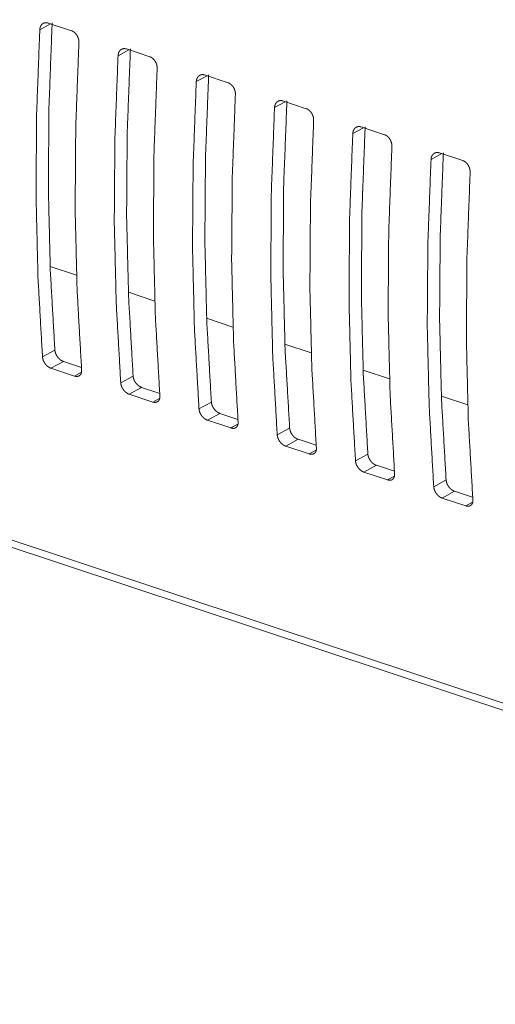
# Model space of a CAD drawing. Header units: millimetres. Extents: x 0 to 2122, y 0 to 1639.
# Tile 64 of 75: x 1440 to 1464, y 1136 to 1185. Entities that reach past the tile are written whole.
import ezdxf

# ---------------------------------------------------------------- set-up
doc = ezdxf.new("R2010")
doc.units = ezdxf.units.MM
doc.layers.add('1', color=7, linetype='Continuous', true_color=0xffffff)

msp = doc.modelspace()

# ---------------------------------------------------------------- linework, layer by layer
at = {"layer": '1', "color": 7, "linetype": 'Continuous', "lineweight": 13}
for p, q in [((1508.304, 1136.363), (1185.445, 1243.55)), ((1185.762, 1243.082), (1508.349, 1135.986)), ((1441.176, 1185.217), (1440.638, 1184.919)), ((1441.056, 1185.257), (1442.234, 1184.865)), ((1445.103, 1183.913), (1444.565, 1183.616)), ((1444.983, 1183.953), (1446.162, 1183.562)), ((1449.031, 1182.609), (1448.493, 1182.312)), ((1448.911, 1182.649), (1450.089, 1182.258)), ((1452.958, 1181.305), (1452.42, 1181.008)), ((1452.838, 1181.345), (1454.016, 1180.954)), ((1456.886, 1180.001), (1456.348, 1179.704)), ((1456.766, 1180.041), (1457.944, 1179.65)), ((1460.813, 1178.697), (1460.275, 1178.4)), ((1460.693, 1178.737), (1461.871, 1178.346)), ((1441.157, 1173.039), (1442.483, 1172.599)), ((1445.084, 1171.736), (1446.409, 1171.296)), ((1449.011, 1170.432), (1450.336, 1169.992)), ((1440.774, 1168.488), (1441.396, 1168.831)), ((1452.941, 1169.127), (1454.262, 1168.689)), ((1441.821, 1168.266), (1441.2, 1167.922)), ((1441.821, 1168.266), (1442.729, 1167.965)), ((1441.2, 1167.922), (1442.378, 1167.531)), ((1442.378, 1167.531), (1442.729, 1167.725)), ((1456.867, 1167.824), (1458.192, 1167.384)), ((1444.702, 1167.184), (1445.323, 1167.528)), ((1445.749, 1166.962), (1445.127, 1166.619)), ((1445.749, 1166.962), (1446.656, 1166.661)), ((1445.127, 1166.619), (1446.305, 1166.227)), ((1446.305, 1166.227), (1446.656, 1166.421)), ((1460.794, 1166.52), (1462.119, 1166.08)), ((1448.629, 1165.88), (1449.25, 1166.224)), ((1449.676, 1165.658), (1449.054, 1165.315)), ((1449.054, 1165.315), (1450.233, 1164.923)), ((1449.676, 1165.658), (1450.583, 1165.357)), ((1450.233, 1164.923), (1450.583, 1165.117)), ((1452.556, 1164.577), (1453.178, 1164.92)), ((1453.604, 1164.354), (1452.982, 1164.011)), ((1453.604, 1164.354), (1454.511, 1164.053)), ((1452.982, 1164.011), (1454.16, 1163.62)), ((1454.16, 1163.62), (1454.511, 1163.813)), ((1456.484, 1163.273), (1457.105, 1163.616)), ((1457.531, 1163.05), (1456.909, 1162.707)), ((1457.531, 1163.05), (1458.438, 1162.749)), ((1456.909, 1162.707), (1458.088, 1162.316)), ((1458.088, 1162.316), (1458.438, 1162.509)), ((1460.411, 1161.969), (1461.033, 1162.312)), ((1461.458, 1161.746), (1460.837, 1161.403)), ((1460.837, 1161.403), (1462.015, 1161.012)), ((1461.458, 1161.746), (1462.365, 1161.445)), ((1462.015, 1161.012), (1462.365, 1161.206))]:
    msp.add_line(p, q, dxfattribs=at)
for points, knots in [([(1440.638, 1184.919), (1440.642, 1184.965), (1440.65, 1185.008), (1440.656, 1185.029), (1440.662, 1185.049), (1440.669, 1185.069), (1440.677, 1185.088), (1440.696, 1185.124), (1440.718, 1185.157), (1440.73, 1185.172), (1440.743, 1185.186), (1440.756, 1185.199), (1440.77, 1185.211), (1440.8, 1185.233), (1440.833, 1185.25), (1440.85, 1185.257), (1440.867, 1185.263), (1440.885, 1185.267), (1440.903, 1185.271), (1440.922, 1185.273), (1440.94, 1185.274), (1440.959, 1185.274), (1440.978, 1185.273), (1441.017, 1185.267), (1441.056, 1185.257)], [0, 0, 0.071885, 0.141369, 0.175384, 0.209068, 0.242633, 0.275461, 0.339357, 0.401512, 0.432139, 0.462518, 0.492585, 0.522185, 0.580342, 0.638337, 0.667441, 0.69669, 0.72563, 0.754932, 0.784205, 0.813829, 0.843657, 0.874325, 0.936272, 1, 1]), ([(1441.259, 1185.263), (1441.099, 1181.052), (1441.068, 1176.904), (1441.167, 1172.827), (1441.396, 1168.831)], [0, 0, 0.256288, 0.508576, 0.75657, 1, 1]), ([(1440.638, 1184.919), (1440.479, 1180.71), (1440.449, 1176.562), (1440.548, 1172.485), (1440.774, 1168.488)], [0, 0, 0.256228, 0.50849, 0.756503, 1, 1]), ([(1442.234, 1184.865), (1442.273, 1184.85), (1442.31, 1184.831), (1442.329, 1184.82), (1442.347, 1184.807), (1442.365, 1184.794), (1442.383, 1184.78), (1442.417, 1184.749), (1442.448, 1184.714), (1442.463, 1184.696), (1442.478, 1184.676), (1442.492, 1184.656), (1442.505, 1184.636), (1442.528, 1184.594), (1442.549, 1184.549), (1442.554, 1184.538), (1442.559, 1184.526), (1442.563, 1184.515), (1442.567, 1184.503), (1442.575, 1184.48), (1442.581, 1184.456), (1442.587, 1184.433), (1442.592, 1184.409), (1442.596, 1184.385), (1442.599, 1184.361), (1442.602, 1184.314), (1442.602, 1184.268)], [0, 0, 0.055281, 0.111916, 0.140873, 0.170234, 0.200247, 0.230724, 0.292033, 0.354523, 0.386416, 0.418682, 0.451019, 0.483419, 0.548427, 0.614069, 0.63061, 0.647191, 0.663591, 0.680018, 0.712795, 0.745292, 0.777721, 0.809967, 0.842339, 0.874439, 0.937785, 1, 1]), ([(1442.602, 1184.268), (1442.443, 1180.058), (1442.413, 1175.91), (1442.511, 1171.833), (1442.738, 1167.836)], [0, 0, 0.256232, 0.508492, 0.756504, 1, 1]), ([(1444.565, 1183.616), (1444.407, 1179.406), (1444.377, 1175.258), (1444.475, 1171.181), (1444.702, 1167.184)], [0, 0, 0.256232, 0.508492, 0.756503, 1, 1]), ([(1444.565, 1183.616), (1444.57, 1183.661), (1444.578, 1183.704), (1444.583, 1183.725), (1444.589, 1183.745), (1444.597, 1183.765), (1444.605, 1183.784), (1444.623, 1183.82), (1444.645, 1183.853), (1444.657, 1183.868), (1444.67, 1183.882), (1444.684, 1183.895), (1444.698, 1183.908), (1444.728, 1183.929), (1444.76, 1183.946), (1444.777, 1183.953), (1444.795, 1183.959), (1444.813, 1183.963), (1444.831, 1183.967), (1444.849, 1183.969), (1444.868, 1183.97), (1444.887, 1183.97), (1444.906, 1183.969), (1444.945, 1183.963), (1444.983, 1183.953)], [0, 0, 0.071761, 0.141252, 0.175397, 0.209084, 0.242529, 0.275481, 0.339382, 0.401435, 0.432064, 0.462446, 0.492515, 0.522204, 0.58029, 0.638351, 0.667459, 0.696669, 0.725865, 0.754912, 0.784188, 0.813823, 0.843915, 0.874333, 0.936266, 1, 1]), ([(1445.187, 1183.959), (1445.026, 1179.748), (1444.995, 1175.6), (1445.095, 1171.524), (1445.323, 1167.528)], [0, 0, 0.256289, 0.508578, 0.756569, 1, 1]), ([(1446.162, 1183.562), (1446.2, 1183.546), (1446.238, 1183.527), (1446.256, 1183.516), (1446.275, 1183.504), (1446.293, 1183.49), (1446.31, 1183.476), (1446.344, 1183.445), (1446.376, 1183.41), (1446.391, 1183.392), (1446.405, 1183.372), (1446.419, 1183.352), (1446.432, 1183.332), (1446.456, 1183.29), (1446.477, 1183.245), (1446.482, 1183.234), (1446.486, 1183.222), (1446.49, 1183.211), (1446.494, 1183.199), (1446.502, 1183.176), (1446.509, 1183.152), (1446.515, 1183.129), (1446.519, 1183.105), (1446.523, 1183.081), (1446.526, 1183.058), (1446.53, 1183.01), (1446.529, 1182.964)], [0, 0, 0.055319, 0.111951, 0.140906, 0.170266, 0.200276, 0.230682, 0.292063, 0.35455, 0.386441, 0.418706, 0.45104, 0.483439, 0.548348, 0.614086, 0.630626, 0.647103, 0.663605, 0.680032, 0.712702, 0.745304, 0.777624, 0.809977, 0.842238, 0.874446, 0.937788, 1, 1]), ([(1446.529, 1182.964), (1446.371, 1178.754), (1446.34, 1174.606), (1446.439, 1170.529), (1446.665, 1166.532)], [0, 0, 0.256227, 0.508492, 0.756503, 1, 1]), ([(1448.493, 1182.312), (1448.497, 1182.357), (1448.505, 1182.4), (1448.51, 1182.421), (1448.517, 1182.441), (1448.524, 1182.461), (1448.532, 1182.48), (1448.551, 1182.516), (1448.572, 1182.549), (1448.585, 1182.564), (1448.597, 1182.578), (1448.611, 1182.591), (1448.625, 1182.604), (1448.655, 1182.625), (1448.688, 1182.642), (1448.705, 1182.649), (1448.722, 1182.655), (1448.74, 1182.66), (1448.758, 1182.663), (1448.776, 1182.665), (1448.795, 1182.667), (1448.814, 1182.667), (1448.833, 1182.665), (1448.872, 1182.659), (1448.911, 1182.649)], [0, 0, 0.071756, 0.141371, 0.175387, 0.209072, 0.242515, 0.275465, 0.339362, 0.401519, 0.432045, 0.462521, 0.492497, 0.522184, 0.580342, 0.638338, 0.667444, 0.696652, 0.725879, 0.754925, 0.784199, 0.813823, 0.843914, 0.874322, 0.93627, 1, 1]), ([(1449.114, 1182.655), (1448.954, 1178.444), (1448.923, 1174.296), (1449.022, 1170.22), (1449.25, 1166.224)], [0, 0, 0.256293, 0.508576, 0.75657, 1, 1]), ([(1448.493, 1182.312), (1448.334, 1178.102), (1448.304, 1173.954), (1448.402, 1169.878), (1448.629, 1165.88)], [0, 0, 0.256227, 0.508487, 0.756498, 1, 1]), ([(1450.089, 1182.258), (1450.128, 1182.243), (1450.165, 1182.223), (1450.184, 1182.212), (1450.202, 1182.2), (1450.22, 1182.186), (1450.238, 1182.172), (1450.271, 1182.141), (1450.303, 1182.106), (1450.318, 1182.088), (1450.333, 1182.068), (1450.346, 1182.049), (1450.359, 1182.028), (1450.383, 1181.986), (1450.404, 1181.941), (1450.409, 1181.93), (1450.413, 1181.918), (1450.418, 1181.907), (1450.422, 1181.895), (1450.43, 1181.872), (1450.436, 1181.849), (1450.442, 1181.825), (1450.447, 1181.801), (1450.451, 1181.778), (1450.454, 1181.754), (1450.457, 1181.706), (1450.456, 1181.66)], [0, 0, 0.055277, 0.111959, 0.140914, 0.170273, 0.200283, 0.230689, 0.292069, 0.354555, 0.386359, 0.418712, 0.451046, 0.483444, 0.548352, 0.613989, 0.630631, 0.647108, 0.66361, 0.680036, 0.712706, 0.745201, 0.777627, 0.80998, 0.84224, 0.874448, 0.937789, 1, 1]), ([(1450.456, 1181.66), (1450.298, 1177.45), (1450.268, 1173.302), (1450.366, 1169.226), (1450.593, 1165.228)], [0, 0, 0.256228, 0.50849, 0.756502, 1, 1]), ([(1452.42, 1181.008), (1452.424, 1181.053), (1452.433, 1181.096), (1452.438, 1181.117), (1452.444, 1181.137), (1452.451, 1181.157), (1452.46, 1181.177), (1452.478, 1181.212), (1452.5, 1181.245), (1452.512, 1181.26), (1452.525, 1181.274), (1452.538, 1181.288), (1452.553, 1181.3), (1452.583, 1181.321), (1452.615, 1181.338), (1452.632, 1181.345), (1452.65, 1181.351), (1452.667, 1181.356), (1452.685, 1181.359), (1452.704, 1181.361), (1452.722, 1181.363), (1452.741, 1181.363), (1452.761, 1181.361), (1452.799, 1181.356), (1452.838, 1181.345)], [0, 0, 0.071762, 0.141255, 0.175273, 0.209086, 0.242533, 0.275485, 0.339271, 0.401434, 0.432064, 0.462446, 0.492516, 0.52212, 0.580283, 0.638284, 0.667392, 0.696645, 0.725841, 0.754889, 0.784166, 0.813792, 0.843886, 0.874296, 0.93623, 1, 1]), ([(1453.042, 1181.351), (1452.881, 1177.14), (1452.85, 1172.992), (1452.949, 1168.916), (1453.178, 1164.92)], [0, 0, 0.256288, 0.508576, 0.756565, 1, 1]), ([(1452.42, 1181.008), (1452.262, 1176.798), (1452.231, 1172.65), (1452.33, 1168.574), (1452.556, 1164.576)], [0, 0, 0.256232, 0.508492, 0.756503, 1, 1]), ([(1454.016, 1180.954), (1454.055, 1180.939), (1454.093, 1180.919), (1454.111, 1180.908), (1454.129, 1180.896), (1454.147, 1180.882), (1454.165, 1180.868), (1454.199, 1180.837), (1454.23, 1180.802), (1454.245, 1180.784), (1454.26, 1180.765), (1454.274, 1180.745), (1454.287, 1180.724), (1454.311, 1180.682), (1454.332, 1180.638), (1454.336, 1180.626), (1454.341, 1180.615), (1454.345, 1180.603), (1454.349, 1180.591), (1454.357, 1180.568), (1454.364, 1180.545), (1454.369, 1180.521), (1454.374, 1180.498), (1454.378, 1180.474), (1454.381, 1180.45), (1454.384, 1180.403), (1454.384, 1180.356)], [0, 0, 0.055318, 0.11195, 0.140905, 0.170264, 0.200275, 0.23068, 0.292061, 0.354547, 0.386438, 0.418702, 0.451037, 0.483435, 0.548548, 0.614092, 0.630632, 0.647109, 0.66361, 0.680037, 0.712812, 0.745307, 0.777734, 0.809978, 0.842239, 0.874447, 0.937789, 1, 1]), ([(1454.384, 1180.356), (1454.225, 1176.146), (1454.195, 1171.998), (1454.294, 1167.922), (1454.52, 1163.925)], [0, 0, 0.256232, 0.508492, 0.756503, 1, 1]), ([(1456.348, 1179.704), (1456.189, 1175.494), (1456.159, 1171.346), (1456.257, 1167.27), (1456.484, 1163.273)], [0, 0, 0.256227, 0.508492, 0.756503, 1, 1]), ([(1456.348, 1179.704), (1456.352, 1179.749), (1456.36, 1179.792), (1456.365, 1179.813), (1456.372, 1179.834), (1456.379, 1179.853), (1456.387, 1179.873), (1456.405, 1179.909), (1456.427, 1179.941), (1456.439, 1179.956), (1456.452, 1179.97), (1456.466, 1179.984), (1456.48, 1179.996), (1456.51, 1180.017), (1456.542, 1180.034), (1456.559, 1180.041), (1456.577, 1180.047), (1456.595, 1180.052), (1456.613, 1180.055), (1456.631, 1180.058), (1456.65, 1180.059), (1456.669, 1180.059), (1456.688, 1180.058), (1456.727, 1180.052), (1456.766, 1180.041)], [0, 0, 0.071761, 0.141252, 0.175397, 0.209084, 0.242529, 0.275481, 0.339382, 0.401435, 0.432064, 0.462446, 0.492515, 0.522204, 0.58029, 0.638351, 0.667459, 0.696669, 0.725865, 0.754912, 0.784188, 0.813823, 0.843915, 0.874333, 0.936266, 1, 1]), ([(1456.969, 1180.047), (1456.809, 1175.836), (1456.778, 1171.688), (1456.877, 1167.612), (1457.105, 1163.616)], [0, 0, 0.256293, 0.508576, 0.75657, 1, 1]), ([(1457.944, 1179.65), (1457.982, 1179.635), (1458.02, 1179.615), (1458.039, 1179.604), (1458.057, 1179.592), (1458.075, 1179.579), (1458.093, 1179.564), (1458.126, 1179.533), (1458.158, 1179.499), (1458.173, 1179.48), (1458.187, 1179.461), (1458.201, 1179.441), (1458.214, 1179.42), (1458.238, 1179.378), (1458.259, 1179.334), (1458.264, 1179.322), (1458.268, 1179.311), (1458.273, 1179.299), (1458.277, 1179.288), (1458.284, 1179.264), (1458.291, 1179.241), (1458.297, 1179.217), (1458.302, 1179.194), (1458.305, 1179.17), (1458.309, 1179.146), (1458.312, 1179.099), (1458.311, 1179.052)], [0, 0, 0.055318, 0.111949, 0.140904, 0.170263, 0.200273, 0.230679, 0.292059, 0.354545, 0.386435, 0.418699, 0.451034, 0.483432, 0.548449, 0.614092, 0.630632, 0.647109, 0.66361, 0.680036, 0.712706, 0.745308, 0.777627, 0.809979, 0.84224, 0.874448, 0.937789, 1, 1]), ([(1458.311, 1179.052), (1458.153, 1174.842), (1458.123, 1170.694), (1458.221, 1166.618), (1458.448, 1162.621)], [0, 0, 0.256227, 0.508492, 0.756498, 1, 1]), ([(1460.275, 1178.4), (1460.279, 1178.445), (1460.287, 1178.489), (1460.293, 1178.509), (1460.299, 1178.53), (1460.306, 1178.55), (1460.314, 1178.569), (1460.333, 1178.605), (1460.355, 1178.637), (1460.367, 1178.652), (1460.38, 1178.667), (1460.393, 1178.68), (1460.407, 1178.692), (1460.437, 1178.713), (1460.47, 1178.731), (1460.487, 1178.737), (1460.504, 1178.743), (1460.522, 1178.748), (1460.54, 1178.751), (1460.559, 1178.754), (1460.577, 1178.755), (1460.596, 1178.755), (1460.615, 1178.754), (1460.654, 1178.748), (1460.693, 1178.737)], [0, 0, 0.071886, 0.141372, 0.175388, 0.209073, 0.242516, 0.275465, 0.339362, 0.401519, 0.432045, 0.462521, 0.492497, 0.522183, 0.580341, 0.638337, 0.667685, 0.696687, 0.72588, 0.754926, 0.7842, 0.813824, 0.843915, 0.874322, 0.936271, 1, 1]), ([(1460.896, 1178.744), (1460.736, 1174.533), (1460.705, 1170.384), (1460.804, 1166.308), (1461.033, 1162.312)], [0, 0, 0.256288, 0.508576, 0.75657, 1, 1]), ([(1460.275, 1178.4), (1460.117, 1174.19), (1460.086, 1170.043), (1460.185, 1165.966), (1460.411, 1161.969)], [0, 0, 0.256228, 0.50849, 0.756502, 1, 1]), ([(1461.871, 1178.346), (1461.91, 1178.331), (1461.947, 1178.312), (1461.966, 1178.3), (1461.984, 1178.288), (1462.002, 1178.275), (1462.02, 1178.26), (1462.054, 1178.229), (1462.085, 1178.195), (1462.1, 1178.176), (1462.115, 1178.157), (1462.129, 1178.137), (1462.142, 1178.117), (1462.166, 1178.074), (1462.186, 1178.03), (1462.191, 1178.018), (1462.196, 1178.007), (1462.2, 1177.995), (1462.204, 1177.984), (1462.212, 1177.96), (1462.218, 1177.937), (1462.224, 1177.913), (1462.229, 1177.89), (1462.233, 1177.866), (1462.236, 1177.842), (1462.239, 1177.795), (1462.239, 1177.748)], [0, 0, 0.055281, 0.111915, 0.14093, 0.17029, 0.200237, 0.230714, 0.292097, 0.354587, 0.386393, 0.418748, 0.450993, 0.483393, 0.54851, 0.614057, 0.630598, 0.647178, 0.663577, 0.680108, 0.712781, 0.745277, 0.777706, 0.809952, 0.842324, 0.874533, 0.937893, 1, 1]), ([(1462.239, 1177.748), (1462.08, 1173.538), (1462.05, 1169.391), (1462.148, 1165.314), (1462.375, 1161.317)], [0, 0, 0.256232, 0.508492, 0.756503, 1, 1]), ([(1441.396, 1168.831), (1441.401, 1168.788), (1441.409, 1168.744), (1441.415, 1168.722), (1441.422, 1168.7), (1441.429, 1168.678), (1441.438, 1168.655), (1441.457, 1168.611), (1441.479, 1168.568), (1441.492, 1168.547), (1441.505, 1168.526), (1441.519, 1168.506), (1441.533, 1168.486), (1441.564, 1168.448), (1441.597, 1168.412), (1441.614, 1168.395), (1441.632, 1168.379), (1441.65, 1168.364), (1441.668, 1168.349), (1441.686, 1168.336), (1441.705, 1168.323), (1441.724, 1168.311), (1441.744, 1168.3), (1441.782, 1168.281), (1441.821, 1168.266)], [0, 0, 0.058566, 0.118583, 0.14934, 0.180503, 0.212177, 0.244226, 0.30866, 0.373721, 0.406668, 0.439814, 0.472984, 0.505991, 0.571456, 0.636681, 0.669109, 0.701333, 0.732985, 0.7642, 0.795027, 0.825641, 0.855773, 0.885715, 0.943867, 1, 1]), ([(1441.2, 1167.922), (1441.161, 1167.937), (1441.122, 1167.956), (1441.103, 1167.967), (1441.084, 1167.979), (1441.065, 1167.992), (1441.047, 1168.006), (1441.01, 1168.035), (1440.976, 1168.068), (1440.959, 1168.086), (1440.943, 1168.104), (1440.927, 1168.123), (1440.912, 1168.142), (1440.884, 1168.182), (1440.858, 1168.224), (1440.852, 1168.235), (1440.847, 1168.246), (1440.841, 1168.257), (1440.836, 1168.267), (1440.826, 1168.289), (1440.816, 1168.311), (1440.808, 1168.333), (1440.8, 1168.356), (1440.794, 1168.378), (1440.788, 1168.4), (1440.779, 1168.445), (1440.774, 1168.488)], [0, 0, 0.055921, 0.113524, 0.142968, 0.173286, 0.20396, 0.235095, 0.298046, 0.362055, 0.394649, 0.427595, 0.460548, 0.493463, 0.559137, 0.625004, 0.641504, 0.657996, 0.674384, 0.690672, 0.723064, 0.75511, 0.786767, 0.818228, 0.849665, 0.880635, 0.941193, 1, 1]), ([(1442.738, 1167.836), (1442.739, 1167.794), (1442.737, 1167.754), (1442.734, 1167.735), (1442.73, 1167.716), (1442.726, 1167.697), (1442.72, 1167.68), (1442.707, 1167.647), (1442.69, 1167.617), (1442.68, 1167.603), (1442.67, 1167.59), (1442.658, 1167.578), (1442.646, 1167.567), (1442.62, 1167.548), (1442.591, 1167.532), (1442.576, 1167.526), (1442.559, 1167.521), (1442.543, 1167.517), (1442.526, 1167.514), (1442.509, 1167.513), (1442.491, 1167.512), (1442.473, 1167.512), (1442.454, 1167.514), (1442.416, 1167.52), (1442.378, 1167.531)], [0, 0, 0.072809, 0.142427, 0.176194, 0.209393, 0.242059, 0.274077, 0.335887, 0.395296, 0.424531, 0.453493, 0.482216, 0.510549, 0.566598, 0.623132, 0.652019, 0.681052, 0.71018, 0.739749, 0.769924, 0.800541, 0.832004, 0.86443, 0.93083, 1, 1]), ([(1445.323, 1167.528), (1445.328, 1167.484), (1445.337, 1167.44), (1445.343, 1167.418), (1445.349, 1167.396), (1445.357, 1167.374), (1445.365, 1167.351), (1445.385, 1167.307), (1445.407, 1167.264), (1445.419, 1167.243), (1445.433, 1167.222), (1445.446, 1167.202), (1445.461, 1167.182), (1445.491, 1167.144), (1445.524, 1167.108), (1445.541, 1167.091), (1445.559, 1167.075), (1445.577, 1167.06), (1445.595, 1167.045), (1445.614, 1167.032), (1445.633, 1167.019), (1445.652, 1167.007), (1445.671, 1166.996), (1445.71, 1166.977), (1445.749, 1166.962)], [0, 0, 0.058561, 0.118682, 0.149329, 0.18049, 0.212266, 0.244313, 0.308741, 0.373698, 0.406642, 0.43988, 0.473047, 0.505961, 0.571507, 0.636726, 0.669152, 0.701373, 0.73295, 0.764163, 0.795053, 0.825664, 0.855794, 0.885734, 0.943832, 1, 1]), ([(1445.127, 1166.618), (1445.088, 1166.633), (1445.05, 1166.652), (1445.031, 1166.663), (1445.012, 1166.675), (1444.993, 1166.688), (1444.974, 1166.702), (1444.938, 1166.731), (1444.903, 1166.764), (1444.886, 1166.782), (1444.87, 1166.8), (1444.854, 1166.819), (1444.839, 1166.838), (1444.811, 1166.878), (1444.786, 1166.92), (1444.78, 1166.931), (1444.774, 1166.942), (1444.768, 1166.953), (1444.763, 1166.964), (1444.753, 1166.986), (1444.744, 1167.008), (1444.736, 1167.03), (1444.728, 1167.052), (1444.721, 1167.074), (1444.715, 1167.096), (1444.707, 1167.141), (1444.702, 1167.184)], [0, 0, 0.055886, 0.113541, 0.142988, 0.17325, 0.203927, 0.235064, 0.29802, 0.362033, 0.39463, 0.427578, 0.460534, 0.493452, 0.559131, 0.625003, 0.641505, 0.657998, 0.674486, 0.690675, 0.72307, 0.755118, 0.786777, 0.818346, 0.849679, 0.880652, 0.941214, 1, 1]), ([(1446.665, 1166.532), (1446.666, 1166.49), (1446.664, 1166.45), (1446.661, 1166.431), (1446.658, 1166.412), (1446.653, 1166.393), (1446.648, 1166.376), (1446.634, 1166.343), (1446.617, 1166.313), (1446.608, 1166.299), (1446.597, 1166.286), (1446.586, 1166.274), (1446.574, 1166.263), (1446.547, 1166.244), (1446.518, 1166.228), (1446.503, 1166.222), (1446.487, 1166.217), (1446.471, 1166.213), (1446.454, 1166.211), (1446.436, 1166.209), (1446.419, 1166.208), (1446.4, 1166.209), (1446.382, 1166.21), (1446.344, 1166.217), (1446.305, 1166.227)], [0, 0, 0.072804, 0.142282, 0.17605, 0.209391, 0.242058, 0.274078, 0.335782, 0.395334, 0.424571, 0.453534, 0.482258, 0.510592, 0.566559, 0.623096, 0.651983, 0.68106, 0.710156, 0.739727, 0.769902, 0.800521, 0.831984, 0.8644, 0.930828, 1, 1]), ([(1449.055, 1165.315), (1449.016, 1165.33), (1448.977, 1165.348), (1448.958, 1165.359), (1448.939, 1165.371), (1448.92, 1165.384), (1448.901, 1165.398), (1448.865, 1165.428), (1448.831, 1165.46), (1448.814, 1165.478), (1448.798, 1165.496), (1448.782, 1165.515), (1448.767, 1165.535), (1448.739, 1165.575), (1448.713, 1165.616), (1448.707, 1165.627), (1448.701, 1165.638), (1448.696, 1165.649), (1448.691, 1165.66), (1448.68, 1165.682), (1448.671, 1165.704), (1448.663, 1165.726), (1448.655, 1165.748), (1448.649, 1165.77), (1448.643, 1165.793), (1448.634, 1165.837), (1448.629, 1165.88)], [0, 0, 0.055929, 0.113538, 0.142987, 0.173309, 0.203924, 0.235129, 0.298088, 0.362105, 0.394623, 0.427656, 0.460613, 0.493533, 0.559216, 0.624996, 0.641499, 0.658091, 0.674481, 0.690771, 0.723067, 0.755117, 0.786882, 0.818347, 0.849618, 0.880756, 0.941321, 1, 1]), ([(1449.25, 1166.224), (1449.255, 1166.18), (1449.264, 1166.137), (1449.27, 1166.114), (1449.277, 1166.092), (1449.284, 1166.07), (1449.293, 1166.047), (1449.312, 1166.004), (1449.334, 1165.961), (1449.347, 1165.939), (1449.36, 1165.918), (1449.374, 1165.898), (1449.388, 1165.878), (1449.419, 1165.84), (1449.452, 1165.805), (1449.469, 1165.788), (1449.487, 1165.771), (1449.504, 1165.756), (1449.523, 1165.742), (1449.541, 1165.728), (1449.56, 1165.715), (1449.579, 1165.703), (1449.598, 1165.692), (1449.637, 1165.673), (1449.676, 1165.658)], [0, 0, 0.058565, 0.118581, 0.149338, 0.1805, 0.212279, 0.244224, 0.308657, 0.373717, 0.406663, 0.439902, 0.473072, 0.505988, 0.571452, 0.636676, 0.669182, 0.70133, 0.732981, 0.764196, 0.795088, 0.825639, 0.85583, 0.885717, 0.943868, 1, 1]), ([(1450.593, 1165.228), (1450.594, 1165.186), (1450.591, 1165.146), (1450.589, 1165.127), (1450.585, 1165.108), (1450.581, 1165.09), (1450.575, 1165.072), (1450.562, 1165.039), (1450.545, 1165.009), (1450.535, 1164.995), (1450.524, 1164.982), (1450.513, 1164.97), (1450.501, 1164.959), (1450.475, 1164.94), (1450.446, 1164.925), (1450.43, 1164.918), (1450.414, 1164.913), (1450.398, 1164.91), (1450.381, 1164.907), (1450.364, 1164.905), (1450.346, 1164.904), (1450.328, 1164.905), (1450.309, 1164.906), (1450.271, 1164.913), (1450.233, 1164.923)], [0, 0, 0.072799, 0.142415, 0.176181, 0.20938, 0.242045, 0.274062, 0.335762, 0.395311, 0.424546, 0.453506, 0.482229, 0.510561, 0.566609, 0.623142, 0.652027, 0.68106, 0.710188, 0.739756, 0.769929, 0.800546, 0.832008, 0.864433, 0.930832, 1, 1]), ([(1453.178, 1164.92), (1453.183, 1164.876), (1453.192, 1164.833), (1453.197, 1164.811), (1453.204, 1164.788), (1453.212, 1164.766), (1453.22, 1164.744), (1453.239, 1164.7), (1453.262, 1164.657), (1453.274, 1164.636), (1453.287, 1164.615), (1453.301, 1164.594), (1453.316, 1164.574), (1453.346, 1164.536), (1453.379, 1164.501), (1453.396, 1164.484), (1453.414, 1164.468), (1453.432, 1164.452), (1453.45, 1164.438), (1453.469, 1164.424), (1453.487, 1164.411), (1453.506, 1164.399), (1453.526, 1164.388), (1453.565, 1164.369), (1453.604, 1164.354)], [0, 0, 0.058566, 0.118584, 0.149234, 0.180504, 0.212178, 0.244228, 0.308663, 0.373724, 0.406672, 0.439818, 0.472988, 0.505906, 0.571458, 0.636683, 0.669112, 0.701336, 0.732916, 0.764132, 0.795025, 0.825639, 0.855771, 0.885714, 0.943867, 1, 1]), ([(1452.982, 1164.011), (1452.943, 1164.026), (1452.905, 1164.044), (1452.886, 1164.055), (1452.866, 1164.067), (1452.847, 1164.08), (1452.829, 1164.094), (1452.793, 1164.124), (1452.758, 1164.157), (1452.741, 1164.174), (1452.725, 1164.192), (1452.709, 1164.211), (1452.694, 1164.231), (1452.666, 1164.271), (1452.641, 1164.313), (1452.635, 1164.323), (1452.629, 1164.334), (1452.623, 1164.345), (1452.618, 1164.356), (1452.608, 1164.378), (1452.599, 1164.4), (1452.59, 1164.422), (1452.583, 1164.444), (1452.576, 1164.466), (1452.57, 1164.489), (1452.561, 1164.533), (1452.556, 1164.576)], [0, 0, 0.055923, 0.113527, 0.142973, 0.173292, 0.203967, 0.235103, 0.298056, 0.362067, 0.394662, 0.427609, 0.460564, 0.49348, 0.559156, 0.625026, 0.641526, 0.658019, 0.674407, 0.690696, 0.723089, 0.755136, 0.786794, 0.818361, 0.849629, 0.880657, 0.941216, 1, 1]), ([(1454.52, 1163.925), (1454.521, 1163.882), (1454.519, 1163.842), (1454.516, 1163.823), (1454.513, 1163.804), (1454.508, 1163.786), (1454.503, 1163.768), (1454.489, 1163.735), (1454.472, 1163.705), (1454.462, 1163.691), (1454.452, 1163.678), (1454.44, 1163.666), (1454.428, 1163.655), (1454.402, 1163.636), (1454.373, 1163.621), (1454.358, 1163.615), (1454.342, 1163.61), (1454.325, 1163.606), (1454.308, 1163.603), (1454.291, 1163.601), (1454.273, 1163.6), (1454.255, 1163.601), (1454.237, 1163.602), (1454.199, 1163.609), (1454.16, 1163.62)], [0, 0, 0.072801, 0.142419, 0.176186, 0.209386, 0.242051, 0.27407, 0.335772, 0.395321, 0.424557, 0.453519, 0.482242, 0.510575, 0.566624, 0.623158, 0.651993, 0.681069, 0.710164, 0.739757, 0.769931, 0.800549, 0.832015, 0.864429, 0.93083, 1, 1]), ([(1456.909, 1162.707), (1456.87, 1162.722), (1456.832, 1162.741), (1456.813, 1162.752), (1456.794, 1162.763), (1456.775, 1162.776), (1456.756, 1162.79), (1456.72, 1162.82), (1456.685, 1162.853), (1456.669, 1162.87), (1456.652, 1162.889), (1456.637, 1162.907), (1456.622, 1162.927), (1456.593, 1162.967), (1456.568, 1163.009), (1456.562, 1163.019), (1456.556, 1163.03), (1456.551, 1163.041), (1456.545, 1163.052), (1456.535, 1163.074), (1456.526, 1163.096), (1456.518, 1163.118), (1456.51, 1163.14), (1456.504, 1163.163), (1456.498, 1163.185), (1456.489, 1163.229), (1456.484, 1163.273)], [0, 0, 0.055887, 0.113545, 0.142992, 0.173255, 0.203932, 0.23507, 0.298099, 0.362114, 0.394631, 0.42758, 0.460622, 0.493453, 0.559225, 0.625004, 0.641506, 0.658, 0.674488, 0.690778, 0.723073, 0.755122, 0.786782, 0.818351, 0.849622, 0.880759, 0.941322, 1, 1]), ([(1457.105, 1163.616), (1457.11, 1163.573), (1457.119, 1163.529), (1457.125, 1163.507), (1457.131, 1163.484), (1457.139, 1163.462), (1457.147, 1163.44), (1457.167, 1163.396), (1457.189, 1163.353), (1457.202, 1163.332), (1457.215, 1163.311), (1457.229, 1163.29), (1457.243, 1163.271), (1457.274, 1163.232), (1457.307, 1163.197), (1457.324, 1163.18), (1457.341, 1163.164), (1457.359, 1163.148), (1457.377, 1163.134), (1457.396, 1163.12), (1457.415, 1163.107), (1457.434, 1163.095), (1457.453, 1163.084), (1457.492, 1163.065), (1457.531, 1163.05)], [0, 0, 0.058561, 0.118682, 0.149329, 0.18049, 0.212266, 0.244313, 0.308741, 0.373698, 0.406642, 0.43988, 0.473047, 0.505961, 0.571507, 0.636726, 0.669152, 0.701373, 0.73295, 0.764163, 0.795053, 0.825664, 0.855794, 0.885734, 0.943832, 1, 1]), ([(1458.448, 1162.621), (1458.449, 1162.579), (1458.446, 1162.538), (1458.444, 1162.519), (1458.44, 1162.5), (1458.435, 1162.482), (1458.43, 1162.464), (1458.417, 1162.431), (1458.4, 1162.401), (1458.39, 1162.387), (1458.379, 1162.374), (1458.368, 1162.362), (1458.356, 1162.351), (1458.33, 1162.332), (1458.301, 1162.317), (1458.285, 1162.311), (1458.269, 1162.306), (1458.253, 1162.302), (1458.236, 1162.299), (1458.219, 1162.297), (1458.201, 1162.297), (1458.183, 1162.297), (1458.164, 1162.299), (1458.126, 1162.305), (1458.088, 1162.316)], [0, 0, 0.072807, 0.142288, 0.176058, 0.209261, 0.242068, 0.274089, 0.335664, 0.395219, 0.424457, 0.453532, 0.482258, 0.510497, 0.566551, 0.62309, 0.651979, 0.681057, 0.710155, 0.739726, 0.769903, 0.800524, 0.831989, 0.864418, 0.930824, 1, 1]), ([(1461.033, 1162.312), (1461.038, 1162.269), (1461.046, 1162.225), (1461.052, 1162.203), (1461.059, 1162.181), (1461.066, 1162.158), (1461.075, 1162.136), (1461.094, 1162.092), (1461.117, 1162.049), (1461.129, 1162.028), (1461.142, 1162.007), (1461.156, 1161.986), (1461.17, 1161.967), (1461.201, 1161.929), (1461.234, 1161.893), (1461.251, 1161.876), (1461.269, 1161.86), (1461.287, 1161.844), (1461.305, 1161.83), (1461.323, 1161.816), (1461.342, 1161.804), (1461.361, 1161.792), (1461.381, 1161.781), (1461.419, 1161.761), (1461.458, 1161.747)], [0, 0, 0.058565, 0.118582, 0.14934, 0.180502, 0.212176, 0.244225, 0.308659, 0.373719, 0.406666, 0.439812, 0.473074, 0.50599, 0.571455, 0.636679, 0.669108, 0.701331, 0.732983, 0.764372, 0.795086, 0.825637, 0.855828, 0.885716, 0.943867, 1, 1]), ([(1460.837, 1161.403), (1460.798, 1161.418), (1460.759, 1161.437), (1460.74, 1161.448), (1460.721, 1161.46), (1460.702, 1161.472), (1460.684, 1161.486), (1460.647, 1161.516), (1460.613, 1161.549), (1460.596, 1161.566), (1460.58, 1161.585), (1460.564, 1161.604), (1460.549, 1161.623), (1460.521, 1161.663), (1460.495, 1161.705), (1460.489, 1161.716), (1460.484, 1161.726), (1460.478, 1161.737), (1460.473, 1161.748), (1460.463, 1161.77), (1460.453, 1161.792), (1460.445, 1161.814), (1460.438, 1161.836), (1460.431, 1161.859), (1460.425, 1161.881), (1460.416, 1161.925), (1460.411, 1161.969)], [0, 0, 0.055923, 0.113526, 0.142972, 0.173102, 0.203898, 0.2351, 0.298053, 0.362063, 0.394577, 0.427606, 0.460561, 0.493477, 0.559152, 0.624926, 0.641524, 0.658016, 0.674405, 0.690693, 0.722985, 0.755032, 0.786794, 0.818256, 0.849523, 0.880658, 0.941217, 1, 1]), ([(1462.375, 1161.317), (1462.376, 1161.275), (1462.374, 1161.235), (1462.371, 1161.215), (1462.367, 1161.196), (1462.363, 1161.178), (1462.357, 1161.16), (1462.344, 1161.127), (1462.327, 1161.097), (1462.317, 1161.083), (1462.307, 1161.07), (1462.295, 1161.058), (1462.283, 1161.047), (1462.257, 1161.028), (1462.228, 1161.013), (1462.213, 1161.007), (1462.197, 1161.002), (1462.18, 1160.998), (1462.163, 1160.995), (1462.146, 1160.993), (1462.128, 1160.993), (1462.11, 1160.993), (1462.091, 1160.995), (1462.053, 1161.001), (1462.015, 1161.012)], [0, 0, 0.072799, 0.142415, 0.176181, 0.20938, 0.242045, 0.274062, 0.335762, 0.395311, 0.424546, 0.453506, 0.482229, 0.510561, 0.566609, 0.623142, 0.652027, 0.68106, 0.710188, 0.739756, 0.769929, 0.800546, 0.832008, 0.864433, 0.930832, 1, 1])]:
    msp.add_open_spline(points, degree=1, knots=knots, dxfattribs=at)

doc.saveas('drawing.dxf')
